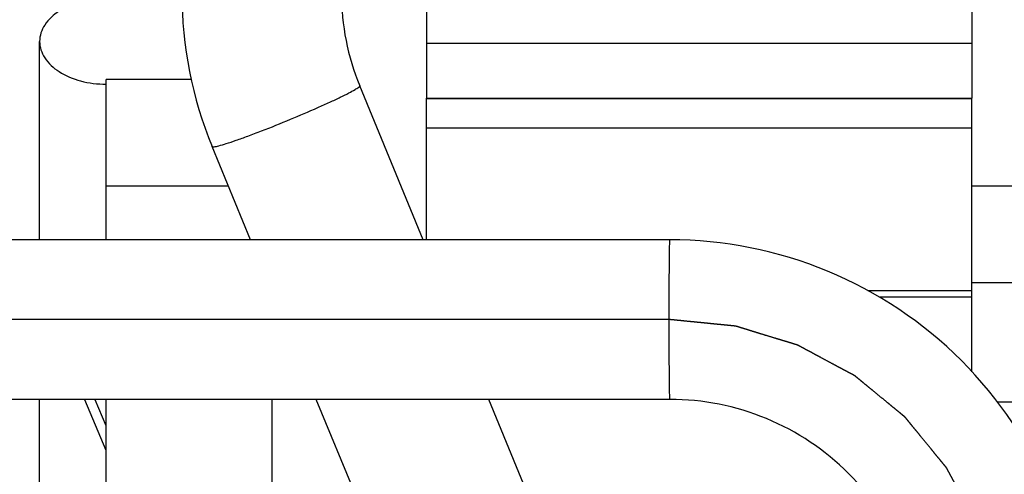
# Model space of a CAD drawing. Header units: millimetres. Extents: x 0 to 1189, y 0 to 841.
# Tile 48 of 136: x 407 to 422, y 592 to 599. Entities that reach past the tile are written whole.
import ezdxf

# ---------------------------------------------------------------- set-up
doc = ezdxf.new("R2010")
doc.units = ezdxf.units.MM
doc.header["$LTSCALE"] = 65.395
doc.linetypes.add('CENTER', pattern=[0.6, 0.375, -0.075, 0.075, -0.075])
for name, color, linetype in [('1907_060000_TLKGS_KGS_V_ABL4', 7, 'CONTINUOUS'), ('1907_061000_TLKGS_KGS_V_ABL34', 7, 'CONTINUOUS'), ('1907_153200_261214_ABL28', 7, 'CONTINUOUS'), ('1907_153200_82_ABL30', 7, 'CONTINUOUS'), ('1907_153200_82_T1_PBL115', 7, 'CONTINUOUS'), ('1907_641000_07_SIMPLE1_T1_X_PBL42', 7, 'CONTINUOUS'), ('1907_641000_07_SIMPLE1_X_ABL41', 7, 'CONTINUOUS'), ('1907_842000_17_SIMPLE1_H_ABL44', 7, 'CONTINUOUS'), ('1907_842000_17_SIMPLE1_T1_H_PBL45', 7, 'CONTINUOUS'), ('1997_000000_TLKGS_MARKETING_ABL3', 7, 'CONTINUOUS'), ('new_view_9_VBL0', 7, 'CONTINUOUS')]:
    doc.layers.add(name, color=color, linetype=linetype)

# ---------------------------------------------------------------- blocks, each defined once
blk = doc.blocks.new('1907_641000_07_SIMPLE1_T1_X_PBL42', base_point=(417.877, 592.514))
at = {"layer": '1907_641000_07_SIMPLE1_T1_X_PBL42', "color": 7, "linetype": 'Continuous'}
for p, q in [((407.617, 595.64), (407.617, 598.622)), ((408.617, 595.64), (408.617, 598.048)), ((409.903, 598.048), (408.617, 598.048)), ((413.437, 595.64), (413.437, 597.767)), ((421.637, 597.757), (413.437, 597.757)), ((421.637, 593.656), (421.637, 597.767)), ((421.637, 597.32), (413.437, 597.32)), ((410.459, 596.445), (408.617, 596.445)), ((423.957, 596.445), (421.637, 596.445)), ((421.637, 594.997), (424.017, 594.997)), ((421.637, 594.873), (420.073, 594.873)), ((421.637, 594.775), (420.25, 594.775)), ((407.617, 591.421), (407.617, 593.24)), ((408.293, 593.24), (408.615, 592.479)), ((408.448, 593.24), (408.615, 592.846)), ((408.615, 593.24), (408.615, 592.479)), ((408.617, 589.53), (408.617, 593.24)), ((411.117, 589.53), (411.117, 593.24)), ((423.957, 593.2), (422.019, 593.2))]:
    blk.add_line(p, q, dxfattribs=at)
for points, knots in [([(408.617, 599.265), (408.489, 599.265), (408.241, 599.235), (407.916, 599.102), (407.682, 598.896), (407.617, 598.708), (407.617, 598.622)], [0, 0, 0, 0, 0.297416, 0.56961, 0.801496, 1, 1, 1, 1]), ([(407.617, 598.622), (407.617, 598.536), (407.682, 598.349), (407.916, 598.142), (408.241, 598.01), (408.489, 597.979), (408.617, 597.979)], [0, 0, 0, 0, 0.198504, 0.43039, 0.702584, 1, 1, 1, 1])]:
    blk.add_open_spline(points, degree=3, knots=knots, dxfattribs=at)
blk = doc.blocks.new('1907_641000_07_SIMPLE1_X_ABL41', base_point=(417.877, 592.514))
at = {"layer": '1907_641000_07_SIMPLE1_T1_X_PBL42'}
blk.add_blockref('1907_641000_07_SIMPLE1_T1_X_PBL42', (417.877, 592.514), dxfattribs=at)
blk = doc.blocks.new('1907_842000_17_SIMPLE1_T1_H_PBL45', base_point=(417.897, 605.191))
at = {"layer": '1907_842000_17_SIMPLE1_T1_H_PBL45', "color": 7, "linetype": 'Continuous'}
for p, q in [((413.437, 601.464), (413.437, 597.767)), ((421.637, 600.944), (421.637, 597.767)), ((413.437, 598.595), (421.637, 598.595)), ((413.386, 595.64), (412.432, 597.955)), ((413.437, 597.767), (421.637, 597.767)), ((410.79, 595.64), (410.213, 597.041)), ((413.405, 589.295), (411.779, 593.24)), ((415.624, 590.21), (414.375, 593.24))]:
    blk.add_line(p, q, dxfattribs=at)
for centre, radius, start, end in [((415.802, 599.343), 6.045, 179.9901, 202.39), ((415.806, 599.344), 3.649, 179.996, 202.3742)]:
    blk.add_arc(centre, radius, start, end, dxfattribs=at)
at = {"layer": '1907_842000_17_SIMPLE1_T1_H_PBL45', "color": 9, "linetype": 'Continuous'}
for points, knots in [([(411.391, 597.452), (411.528, 597.509), (411.726, 597.593), (411.975, 597.705), (412.131, 597.778), (412.258, 597.841), (412.35, 597.89), (412.405, 597.925), (412.428, 597.943), (412.433, 597.952), (412.432, 597.955)], [0, 0, 0, 0, 0.383282, 0.555218, 0.705487, 0.828649, 0.920304, 0.977376, 0.992616, 1, 1, 1, 1]), ([(410.213, 597.041), (410.214, 597.038), (410.226, 597.035), (410.257, 597.039), (410.327, 597.055), (410.436, 597.089), (410.583, 597.138), (410.759, 597.202), (411.033, 597.306), (411.246, 597.391), (411.391, 597.452)], [0, 0, 0, 0, 0.007334, 0.022798, 0.080912, 0.174104, 0.298879, 0.450304, 0.622327, 1, 1, 1, 1])]:
    blk.add_open_spline(points, degree=3, knots=knots, dxfattribs=at)
blk = doc.blocks.new('1907_842000_17_SIMPLE1_H_ABL44', base_point=(417.897, 605.191))
at = {"layer": '1907_842000_17_SIMPLE1_T1_H_PBL45'}
blk.add_blockref('1907_842000_17_SIMPLE1_T1_H_PBL45', (417.897, 605.191), dxfattribs=at)
blk = doc.blocks.new('1907_061000_TLKGS_KGS_V_ABL34', base_point=(485.877, 620.48))
at = {"layer": '1907_641000_07_SIMPLE1_X_ABL41'}
blk.add_blockref('1907_641000_07_SIMPLE1_X_ABL41', (417.877, 592.514), dxfattribs=at)
at = {"layer": '1907_842000_17_SIMPLE1_H_ABL44'}
blk.add_blockref('1907_842000_17_SIMPLE1_H_ABL44', (417.897, 605.191), dxfattribs=at)
blk = doc.blocks.new('1907_060000_TLKGS_KGS_V_ABL4', base_point=(462.677, 648.642))
at = {"layer": '1907_061000_TLKGS_KGS_V_ABL34'}
blk.add_blockref('1907_061000_TLKGS_KGS_V_ABL34', (485.877, 620.48), dxfattribs=at)
blk = doc.blocks.new('1997_000000_TLKGS_MARKETING_ABL3', base_point=(510.477, 648.642))
at = {"layer": '1907_060000_TLKGS_KGS_V_ABL4'}
blk.add_blockref('1907_060000_TLKGS_KGS_V_ABL4', (462.677, 648.642), dxfattribs=at)
blk = doc.blocks.new('1907_153200_82_T1_PBL115', base_point=(409.518, 591.94))
at = {"layer": '1907_153200_82_T1_PBL115', "color": 7, "linetype": 'Continuous'}
for p, q in [((417.098, 595.64), (401.938, 595.64)), ((417.098, 593.24), (401.938, 593.24))]:
    blk.add_line(p, q, dxfattribs=at)
at = {"layer": '1907_153200_82_T1_PBL115', "color": 2, "linetype": 'CENTER'}
blk.add_line((417.098, 594.44), (401.938, 594.44), dxfattribs=at)
at = {"layer": '1907_153200_82_T1_PBL115', "color": 9, "linetype": 'Continuous'}
for points, knots in [([(417.087, 594.44), (417.087, 594.518), (417.087, 594.671), (417.088, 594.893), (417.089, 595.098), (417.09, 595.278), (417.091, 595.408), (417.093, 595.495), (417.093, 595.545), (417.095, 595.584), (417.094, 595.615), (417.098, 595.628), (417.096, 595.64), (417.098, 595.64)], [0, 0, 0, 0, 0.195062, 0.382629, 0.555493, 0.707011, 0.831363, 0.881813, 0.923772, 0.956837, 0.980692, 0.995113, 1, 1, 1, 1]), ([(417.098, 593.24), (417.096, 593.24), (417.098, 593.252), (417.094, 593.265), (417.095, 593.296), (417.093, 593.335), (417.093, 593.385), (417.091, 593.472), (417.09, 593.602), (417.089, 593.782), (417.088, 593.987), (417.087, 594.209), (417.087, 594.362), (417.087, 594.44)], [0, 0, 0, 0, 0.004887, 0.019308, 0.043163, 0.076228, 0.118187, 0.168637, 0.292989, 0.444507, 0.617371, 0.804938, 1, 1, 1, 1])]:
    blk.add_open_spline(points, degree=3, knots=knots, dxfattribs=at)
at = {"layer": '1907_153200_82_T1_PBL115', "color": 7, "linetype": 'Continuous'}
for points, knots in [([(423.297, 589.44), (423.297, 590.246), (422.975, 591.877), (421.595, 593.938), (419.534, 595.317), (417.904, 595.64), (417.098, 595.64)], [0, 0, 0, 0, 0.250003, 0.500004, 0.750003, 1, 1, 1, 1]), ([(420.897, 589.44), (420.897, 589.934), (420.7, 590.934), (419.854, 592.197), (418.591, 593.042), (417.592, 593.24), (417.098, 593.24)], [0, 0, 0, 0, 0.250007, 0.50001, 0.750007, 1, 1, 1, 1])]:
    blk.add_open_spline(points, degree=3, knots=knots, dxfattribs=at)
at = {"layer": '1907_153200_82_T1_PBL115', "color": 2, "linetype": 'CENTER'}
blk.add_open_spline([(422.097, 589.44), (422.093, 589.48), (422.085, 589.561), (422.074, 589.683), (422.062, 589.804), (422.052, 589.905), (422.044, 589.986), (422.038, 590.047), (422.032, 590.108), (422.026, 590.168), (422.021, 590.219), (422.017, 590.259), (422.014, 590.29), (422.011, 590.32), (422.009, 590.345), (422.007, 590.366), (422.005, 590.378), (422.004, 590.388), (422.004, 590.396), (422.003, 590.402), (422.003, 590.407), (422.002, 590.409), (422.002, 590.411), (422.002, 590.413), (422.001, 590.415), (422, 590.42), (421.998, 590.426), (421.996, 590.433), (421.993, 590.443), (421.989, 590.455), (421.983, 590.474), (421.976, 590.499), (421.967, 590.528), (421.958, 590.557), (421.946, 590.596), (421.932, 590.645), (421.914, 590.703), (421.891, 590.781), (421.861, 590.878), (421.832, 590.976), (421.808, 591.053), (421.791, 591.112), (421.776, 591.16), (421.764, 591.199), (421.755, 591.229), (421.747, 591.258), (421.739, 591.282), (421.733, 591.302), (421.73, 591.314), (421.727, 591.323), (421.725, 591.331), (421.723, 591.337), (421.721, 591.341), (421.721, 591.344), (421.72, 591.345), (421.719, 591.347), (421.718, 591.349), (421.716, 591.353), (421.713, 591.359), (421.709, 591.366), (421.705, 591.375), (421.699, 591.386), (421.689, 591.404), (421.677, 591.426), (421.663, 591.453), (421.649, 591.48), (421.629, 591.516), (421.606, 591.561), (421.577, 591.615), (421.539, 591.686), (421.491, 591.776), (421.443, 591.866), (421.405, 591.938), (421.377, 591.992), (421.353, 592.036), (421.334, 592.072), (421.319, 592.099), (421.305, 592.126), (421.293, 592.149), (421.283, 592.167), (421.278, 592.178), (421.273, 592.187), (421.269, 592.193), (421.266, 592.199), (421.264, 592.203), (421.263, 592.205), (421.262, 592.207), (421.261, 592.208), (421.259, 592.21), (421.256, 592.214), (421.252, 592.219), (421.247, 592.225), (421.241, 592.233), (421.233, 592.243), (421.219, 592.259), (421.203, 592.279), (421.183, 592.303), (421.164, 592.327), (421.138, 592.359), (421.105, 592.399), (421.065, 592.447), (421.013, 592.511), (420.947, 592.591), (420.882, 592.671), (420.83, 592.735), (420.79, 592.783), (420.757, 592.823), (420.731, 592.855), (420.712, 592.879), (420.692, 592.903), (420.676, 592.923), (420.662, 592.94), (420.654, 592.95), (420.648, 592.958), (420.643, 592.964), (420.639, 592.969), (420.636, 592.972), (420.634, 592.974), (420.633, 592.976), (420.631, 592.977), (420.63, 592.978), (420.626, 592.981), (420.621, 592.985), (420.615, 592.99), (420.607, 592.996), (420.598, 593.005), (420.582, 593.017), (420.562, 593.034), (420.539, 593.053), (420.515, 593.072), (420.484, 593.098), (420.444, 593.13), (420.397, 593.169), (420.335, 593.221), (420.256, 593.285), (420.177, 593.35), (420.115, 593.401), (420.067, 593.44), (420.028, 593.472), (419.997, 593.498), (419.973, 593.517), (419.95, 593.537), (419.93, 593.553), (419.914, 593.566), (419.904, 593.574), (419.897, 593.58), (419.891, 593.585), (419.886, 593.589), (419.882, 593.592), (419.88, 593.594), (419.879, 593.595), (419.877, 593.596), (419.875, 593.597), (419.871, 593.599), (419.866, 593.602), (419.859, 593.606), (419.85, 593.611), (419.839, 593.617), (419.821, 593.626), (419.798, 593.638), (419.771, 593.653), (419.745, 593.667), (419.709, 593.686), (419.664, 593.71), (419.61, 593.739), (419.539, 593.777), (419.449, 593.825), (419.359, 593.874), (419.288, 593.912), (419.234, 593.941), (419.189, 593.965), (419.153, 593.984), (419.126, 593.998), (419.1, 594.013), (419.077, 594.025), (419.059, 594.034), (419.048, 594.04), (419.039, 594.045), (419.032, 594.049), (419.027, 594.052), (419.023, 594.054), (419.021, 594.055), (419.019, 594.056), (419.017, 594.057), (419.015, 594.057), (419.01, 594.059), (419.004, 594.061), (418.997, 594.063), (418.987, 594.066), (418.975, 594.069), (418.956, 594.075), (418.931, 594.083), (418.902, 594.092), (418.873, 594.101), (418.834, 594.113), (418.786, 594.127), (418.727, 594.145), (418.65, 594.169), (418.552, 594.199), (418.455, 594.228), (418.377, 594.252), (418.319, 594.27), (418.271, 594.285), (418.232, 594.297), (418.202, 594.306), (418.173, 594.315), (418.149, 594.322), (418.13, 594.328), (418.117, 594.332), (418.108, 594.335), (418.1, 594.337), (418.094, 594.339), (418.09, 594.34), (418.088, 594.341), (418.086, 594.341), (418.084, 594.342), (418.081, 594.342), (418.077, 594.342), (418.07, 594.343), (418.063, 594.344), (418.052, 594.345), (418.039, 594.346), (418.019, 594.348), (417.993, 594.351), (417.962, 594.354), (417.931, 594.357), (417.89, 594.361), (417.839, 594.366), (417.777, 594.372), (417.715, 594.378), (417.653, 594.385), (417.571, 594.393), (417.468, 594.403), (417.345, 594.415), (417.221, 594.428), (417.139, 594.436), (417.098, 594.44)], degree=3, knots=[0, 0, 0, 0, 0.015625, 0.03125, 0.046875, 0.0625, 0.070312, 0.078125, 0.085938, 0.09375, 0.101562, 0.105469, 0.109375, 0.113281, 0.117188, 0.119141, 0.121094, 0.12207, 0.123047, 0.124023, 0.124512, 0.124756, 0.125, 0.125244, 0.125488, 0.125977, 0.126953, 0.12793, 0.128906, 0.130859, 0.132812, 0.136719, 0.140625, 0.144531, 0.148438, 0.15625, 0.164062, 0.171875, 0.1875, 0.203125, 0.210938, 0.21875, 0.226562, 0.230469, 0.234375, 0.238281, 0.242188, 0.244141, 0.246094, 0.24707, 0.248047, 0.249023, 0.249512, 0.249756, 0.25, 0.250244, 0.250488, 0.250977, 0.251953, 0.25293, 0.253906, 0.255859, 0.257812, 0.261719, 0.265625, 0.269531, 0.273438, 0.28125, 0.289062, 0.296875, 0.3125, 0.328125, 0.335938, 0.34375, 0.351562, 0.355469, 0.359375, 0.363281, 0.367188, 0.369141, 0.371094, 0.37207, 0.373047, 0.374023, 0.374512, 0.374756, 0.375, 0.375244, 0.375488, 0.375977, 0.376953, 0.37793, 0.378906, 0.380859, 0.382812, 0.386719, 0.390625, 0.394531, 0.398438, 0.40625, 0.414062, 0.421875, 0.4375, 0.453125, 0.460938, 0.46875, 0.476562, 0.480469, 0.484375, 0.488281, 0.492188, 0.494141, 0.496094, 0.49707, 0.498047, 0.499023, 0.499512, 0.499756, 0.5, 0.500244, 0.500488, 0.500977, 0.501953, 0.50293, 0.503906, 0.505859, 0.507812, 0.511719, 0.515625, 0.519531, 0.523438, 0.53125, 0.539062, 0.546875, 0.5625, 0.578125, 0.585938, 0.59375, 0.601562, 0.605469, 0.609375, 0.613281, 0.617188, 0.619141, 0.621094, 0.62207, 0.623047, 0.624023, 0.624512, 0.624756, 0.625, 0.625244, 0.625488, 0.625977, 0.626953, 0.62793, 0.628906, 0.630859, 0.632812, 0.636719, 0.640625, 0.644531, 0.648438, 0.65625, 0.664062, 0.671875, 0.6875, 0.703125, 0.710938, 0.71875, 0.726562, 0.730469, 0.734375, 0.738281, 0.742188, 0.744141, 0.746094, 0.74707, 0.748047, 0.749023, 0.749512, 0.749756, 0.75, 0.750244, 0.750488, 0.750977, 0.751953, 0.75293, 0.753906, 0.755859, 0.757812, 0.761719, 0.765625, 0.769531, 0.773438, 0.78125, 0.789062, 0.796875, 0.8125, 0.828125, 0.835938, 0.84375, 0.851562, 0.855469, 0.859375, 0.863281, 0.867188, 0.869141, 0.871094, 0.87207, 0.873047, 0.874023, 0.874512, 0.874756, 0.875, 0.875244, 0.875488, 0.875977, 0.876953, 0.87793, 0.878906, 0.880859, 0.882812, 0.886719, 0.890625, 0.894531, 0.898438, 0.90625, 0.914062, 0.921875, 0.929688, 0.9375, 0.953125, 0.96875, 0.984375, 1, 1, 1, 1], dxfattribs=at)
blk = doc.blocks.new('1907_153200_82_ABL30', base_point=(410.568, 592.34))
at = {"layer": '1907_153200_82_T1_PBL115'}
blk.add_blockref('1907_153200_82_T1_PBL115', (409.518, 591.94), dxfattribs=at)
blk = doc.blocks.new('1907_153200_261214_ABL28', base_point=(423.828, 615.49))
at = {"layer": '1907_153200_82_ABL30'}
blk.add_blockref('1907_153200_82_ABL30', (410.568, 592.34), dxfattribs=at)
blk = doc.blocks.new('NEW_VIEW_9_VBL0', base_point=(585.628, 629.264))
at = {"layer": '1907_153200_261214_ABL28'}
blk.add_blockref('1907_153200_261214_ABL28', (423.828, 615.49), dxfattribs=at)
at = {"layer": '1997_000000_TLKGS_MARKETING_ABL3'}
blk.add_blockref('1997_000000_TLKGS_MARKETING_ABL3', (510.477, 648.642), dxfattribs=at)

msp = doc.modelspace()

# ---------------------------------------------------------------- block references
at = {"layer": 'new_view_9_VBL0'}
msp.add_blockref('NEW_VIEW_9_VBL0', (585.62781, 629.26403), dxfattribs=at)

doc.saveas('drawing.dxf')
